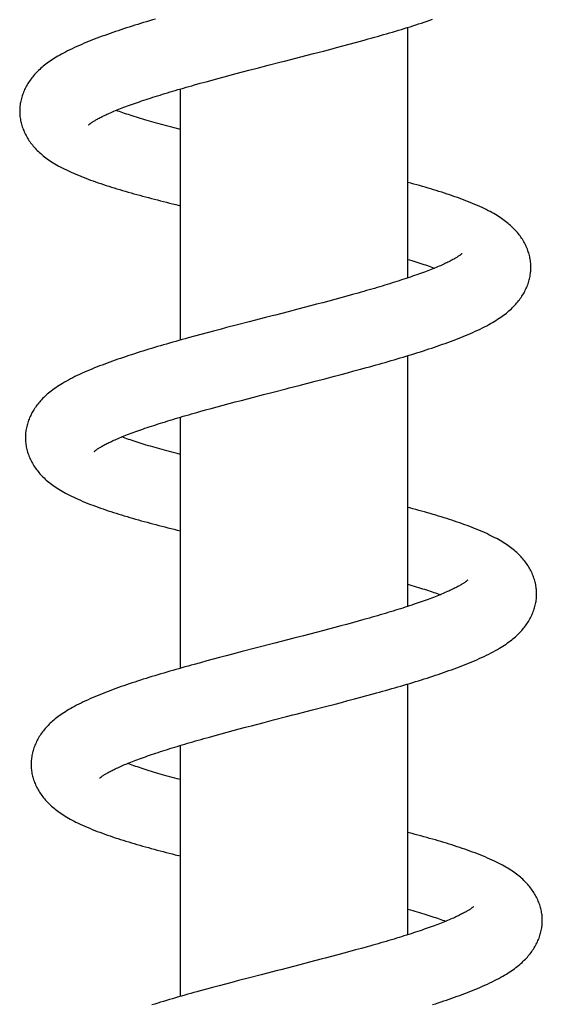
# Model space of a CAD drawing. Header units: millimetres. Extents: x 117 to 1320, y -43 to 1845.
# Tile 90 of 106: x 848 to 887, y 1522 to 1595. Entities that reach past the tile are written whole.
import ezdxf

# ---------------------------------------------------------------- set-up
doc = ezdxf.new("R2010")
doc.units = ezdxf.units.MM
doc.header["$LTSCALE"] = 65.395
doc.layers.get('0').update_dxf_attribs({"linetype": 'CONTINUOUS'})

msp = doc.modelspace()

# ---------------------------------------------------------------- linework, layer by layer
at = {"color": 7, "linetype": 'Continuous'}
for p, q in [((876.803, 1576.159), (876.803, 1594.884)), ((872.903, 1593.758), (873.375, 1593.888)), ((869.765, 1592.926), (870.494, 1593.116)), ((870.494, 1593.116), (870.979, 1593.244)), ((870.979, 1593.244), (871.464, 1593.372)), ((871.464, 1593.372), (871.946, 1593.5)), ((871.946, 1593.5), (872.426, 1593.629)), ((872.426, 1593.629), (872.903, 1593.758)), ((868.796, 1592.675), (869.765, 1592.926)), ((864.456, 1591.553), (864.929, 1591.677)), ((864.929, 1591.677), (865.646, 1591.863)), ((865.646, 1591.863), (866.37, 1592.05)), ((861.729, 1590.826), (862.169, 1590.945)), ((862.169, 1590.945), (862.615, 1591.066)), ((862.615, 1591.066), (863.066, 1591.187)), ((863.066, 1591.187), (863.524, 1591.308)), ((863.524, 1591.308), (863.987, 1591.431)), ((863.987, 1591.431), (864.456, 1591.553)), ((859.803, 1571.513), (859.803, 1590.284)), ((860.867, 1590.587), (861.295, 1590.706)), ((861.295, 1590.706), (861.729, 1590.826)), ((872.239, 1574.794), (871.799, 1574.674)), ((872.671, 1574.914), (872.239, 1574.794)), ((873.096, 1575.033), (872.671, 1574.914)), ((869.521, 1574.066), (869.053, 1573.944)), ((869.984, 1574.188), (869.521, 1574.066)), ((870.445, 1574.31), (869.984, 1574.188)), ((870.901, 1574.431), (870.445, 1574.31)), ((871.352, 1574.553), (870.901, 1574.431)), ((871.799, 1574.674), (871.352, 1574.553)), ((868.581, 1573.821), (867.867, 1573.636)), ((869.053, 1573.944), (868.581, 1573.821)), ((863.98, 1572.633), (863.254, 1572.444)), ((864.954, 1572.886), (863.98, 1572.633)), ((866.175, 1573.2), (864.954, 1572.886)), ((860.868, 1571.807), (860.397, 1571.678)), ((861.341, 1571.936), (860.868, 1571.807)), ((861.817, 1572.063), (861.341, 1571.936)), ((862.293, 1572.191), (861.817, 1572.063)), ((862.773, 1572.317), (862.293, 1572.191)), ((863.254, 1572.444), (862.773, 1572.317)), ((876.803, 1551.615), (876.803, 1570.349)), ((870.608, 1568.631), (871.334, 1568.821)), ((871.334, 1568.821), (871.818, 1568.949)), ((871.818, 1568.949), (872.3, 1569.077)), ((872.3, 1569.077), (872.779, 1569.206)), ((872.779, 1569.206), (873.255, 1569.334)), ((873.255, 1569.334), (873.727, 1569.463)), ((868.672, 1568.129), (869.882, 1568.442)), ((869.882, 1568.442), (870.608, 1568.631)), ((865.3, 1567.259), (866.015, 1567.445)), ((866.015, 1567.445), (866.737, 1567.631)), ((862.553, 1566.531), (862.996, 1566.65)), ((862.996, 1566.65), (863.445, 1566.771)), ((863.445, 1566.771), (863.9, 1566.892)), ((863.9, 1566.892), (864.361, 1567.013)), ((864.361, 1567.013), (864.828, 1567.136)), ((864.828, 1567.136), (865.3, 1567.259)), ((861.256, 1566.173), (861.683, 1566.292)), ((861.683, 1566.292), (862.115, 1566.411)), ((862.115, 1566.411), (862.553, 1566.531)), ((859.803, 1546.99), (859.803, 1565.755)), ((873.097, 1550.51), (872.668, 1550.391)), ((873.519, 1550.628), (873.097, 1550.51)), ((870.418, 1549.787), (869.952, 1549.664)), ((870.88, 1549.909), (870.418, 1549.787)), ((871.337, 1550.031), (870.88, 1549.909)), ((871.788, 1550.152), (871.337, 1550.031)), ((872.232, 1550.272), (871.788, 1550.152)), ((872.668, 1550.391), (872.232, 1550.272)), ((868.295, 1549.233), (867.338, 1548.987)), ((869.008, 1549.418), (868.295, 1549.233)), ((869.481, 1549.541), (869.008, 1549.418)), ((869.952, 1549.664), (869.481, 1549.541)), ((864.429, 1548.236), (863.699, 1548.045)), ((865.403, 1548.488), (864.429, 1548.236)), ((861.781, 1547.536), (861.31, 1547.408)), ((862.256, 1547.664), (861.781, 1547.536)), ((862.734, 1547.791), (862.256, 1547.664)), ((863.215, 1547.918), (862.734, 1547.791)), ((863.699, 1548.045), (863.215, 1547.918)), ((861.31, 1547.408), (860.843, 1547.28)), ((876.803, 1527.074), (876.803, 1545.817)), ((871.853, 1544.442), (872.332, 1544.569)), ((872.332, 1544.569), (872.808, 1544.695)), ((872.808, 1544.695), (873.281, 1544.823)), ((873.281, 1544.823), (873.751, 1544.95)), ((873.751, 1544.95), (874.219, 1545.078)), ((869.668, 1543.873), (870.643, 1544.126)), ((870.643, 1544.126), (871.371, 1544.316)), ((871.371, 1544.316), (871.853, 1544.442)), ((866.062, 1542.943), (866.772, 1543.127)), ((866.772, 1543.127), (867.727, 1543.373)), ((863.292, 1542.212), (863.743, 1542.333)), ((863.743, 1542.333), (864.199, 1542.454)), ((864.199, 1542.454), (864.66, 1542.576)), ((864.66, 1542.576), (865.124, 1542.698)), ((865.124, 1542.698), (865.592, 1542.82)), ((865.592, 1542.82), (866.062, 1542.943)), ((861.557, 1541.734), (861.979, 1541.852)), ((861.979, 1541.852), (862.41, 1541.971)), ((862.41, 1541.971), (862.847, 1542.091)), ((862.847, 1542.091), (863.292, 1542.212)), ((859.803, 1522.465), (859.803, 1541.225)), ((873.76, 1526.173), (873.336, 1526.054)), ((871.562, 1525.573), (871.102, 1525.451)), ((872.016, 1525.695), (871.562, 1525.573)), ((872.463, 1525.816), (872.016, 1525.695)), ((872.903, 1525.935), (872.463, 1525.816)), ((873.336, 1526.054), (872.903, 1525.935)), ((868.745, 1524.836), (867.785, 1524.588)), ((869.46, 1525.021), (868.745, 1524.836)), ((869.933, 1525.144), (869.46, 1525.021)), ((870.404, 1525.267), (869.933, 1525.144)), ((865.846, 1524.089), (864.871, 1523.836)), ((862.693, 1523.263), (862.218, 1523.135)), ((863.172, 1523.39), (862.693, 1523.263)), ((863.654, 1523.518), (863.172, 1523.39)), ((864.139, 1523.645), (863.654, 1523.518)), ((864.871, 1523.836), (864.139, 1523.645)), ((861.746, 1523.008), (861.279, 1522.879)), ((862.218, 1523.135), (861.746, 1523.008))]:
    msp.add_line(p, q, dxfattribs=at)
for points in [[(857.934, 1595.504), (857.71, 1595.438), (857.488, 1595.373), (857.268, 1595.307), (857.049, 1595.24), (856.832, 1595.174), (856.616, 1595.108), (856.402, 1595.041), (856.19, 1594.974), (855.979, 1594.907), (855.77, 1594.84), (855.563, 1594.772), (855.357, 1594.705), (855.153, 1594.636), (854.95, 1594.568), (854.748, 1594.499), (854.548, 1594.429), (854.349, 1594.359), (854.151, 1594.288), (853.955, 1594.216), (853.76, 1594.144), (853.566, 1594.071), (853.374, 1593.997), (853.184, 1593.923), (852.995, 1593.848), (852.808, 1593.772), (852.623, 1593.695), (852.439, 1593.617), (852.257, 1593.537), (852.075, 1593.457), (851.895, 1593.374), (851.719, 1593.291), (851.547, 1593.208), (851.381, 1593.126), (851.223, 1593.045), (851.072, 1592.966), (850.928, 1592.887), (850.79, 1592.81), (850.658, 1592.734), (850.531, 1592.658), (850.409, 1592.583), (850.291, 1592.509), (850.177, 1592.434), (850.067, 1592.359), (849.959, 1592.284), (849.855, 1592.208), (849.754, 1592.132), (849.656, 1592.056), (849.561, 1591.98), (849.47, 1591.903), (849.381, 1591.826), (849.296, 1591.749), (849.213, 1591.671), (849.134, 1591.593), (849.056, 1591.515)], [(873.375, 1593.888), (873.61, 1593.952), (873.843, 1594.017), (874.075, 1594.082), (874.306, 1594.147), (874.535, 1594.212), (874.763, 1594.277), (874.989, 1594.342), (875.215, 1594.407), (875.438, 1594.472), (875.661, 1594.538), (875.883, 1594.604), (876.103, 1594.67), (876.322, 1594.736), (876.54, 1594.802), (876.757, 1594.869), (876.973, 1594.936), (877.187, 1595.004), (877.4, 1595.072), (877.612, 1595.14), (877.823, 1595.209), (878.032, 1595.278), (878.239, 1595.347), (878.445, 1595.417), (878.649, 1595.487)], [(866.37, 1592.05), (867.339, 1592.3), (867.582, 1592.362), (868.796, 1592.675)], [(849.056, 1591.515), (848.982, 1591.436), (848.909, 1591.356), (848.839, 1591.276), (848.772, 1591.195), (848.706, 1591.113), (848.643, 1591.03), (848.581, 1590.946), (848.522, 1590.861), (848.465, 1590.775), (848.409, 1590.687), (848.356, 1590.599), (848.305, 1590.509), (848.256, 1590.418), (848.209, 1590.326), (848.165, 1590.233), (848.123, 1590.14), (848.083, 1590.045), (848.046, 1589.95), (848.011, 1589.854), (847.979, 1589.758), (847.949, 1589.662), (847.922, 1589.566), (847.898, 1589.47), (847.877, 1589.374), (847.858, 1589.279), (847.841, 1589.184), (847.827, 1589.089), (847.816, 1588.995), (847.807, 1588.902), (847.801, 1588.81), (847.797, 1588.718), (847.796, 1588.627), (847.797, 1588.557)], [(852.939, 1587.591), (852.939, 1587.591), (852.939, 1587.591), (852.94, 1587.592), (852.944, 1587.595), (852.949, 1587.6), (852.955, 1587.606), (852.964, 1587.614), (852.975, 1587.623), (852.988, 1587.634), (853.003, 1587.647), (853.02, 1587.66), (853.04, 1587.676), (853.062, 1587.693), (853.087, 1587.711), (853.114, 1587.731), (853.145, 1587.752), (853.178, 1587.775), (853.213, 1587.799), (853.252, 1587.824), (853.293, 1587.85), (853.337, 1587.878), (853.384, 1587.906), (853.434, 1587.936), (853.488, 1587.968), (853.546, 1588), (853.607, 1588.034), (853.671, 1588.069), (853.74, 1588.106), (853.812, 1588.144), (853.888, 1588.182), (853.968, 1588.222), (854.051, 1588.263), (854.137, 1588.304), (854.227, 1588.346), (854.321, 1588.39), (854.418, 1588.434), (854.519, 1588.478), (854.623, 1588.524), (854.731, 1588.57), (854.843, 1588.617), (854.958, 1588.665), (855.077, 1588.713), (855.198, 1588.762), (855.324, 1588.812), (855.453, 1588.862), (855.585, 1588.912), (855.72, 1588.963), (855.858, 1589.015), (856, 1589.067), (856.145, 1589.119), (856.293, 1589.172), (856.443, 1589.225), (856.597, 1589.278), (856.753, 1589.332), (856.912, 1589.386), (857.073, 1589.44), (857.238, 1589.495), (857.405, 1589.55), (857.575, 1589.605), (857.748, 1589.66), (857.923, 1589.716), (858.102, 1589.772), (858.283, 1589.828), (858.467, 1589.885), (858.653, 1589.942), (858.843, 1590), (859.035, 1590.057), (859.229, 1590.115), (859.426, 1590.173), (859.626, 1590.232), (859.827, 1590.291), (860.031, 1590.35), (860.237, 1590.409), (860.445, 1590.468), (860.655, 1590.527), (860.867, 1590.587)], [(859.803, 1587.262), (859.55, 1587.326), (859.352, 1587.377), (859.157, 1587.428), (858.964, 1587.478), (858.773, 1587.529), (858.584, 1587.579), (858.398, 1587.629), (858.214, 1587.679), (858.032, 1587.729), (857.853, 1587.779), (857.676, 1587.829), (857.502, 1587.879), (857.33, 1587.928), (857.161, 1587.978), (856.996, 1588.027), (856.833, 1588.076), (856.672, 1588.124), (856.515, 1588.172), (856.361, 1588.22), (856.211, 1588.268), (856.063, 1588.315), (855.919, 1588.362), (855.778, 1588.409), (855.641, 1588.455), (855.507, 1588.501), (855.377, 1588.546), (855.25, 1588.591), (855.127, 1588.635), (855.007, 1588.679), (854.999, 1588.681)], [(847.797, 1588.558), (847.798, 1588.489), (847.803, 1588.398), (847.81, 1588.306), (847.819, 1588.213), (847.832, 1588.12), (847.846, 1588.026), (847.863, 1587.931), (847.883, 1587.837), (847.906, 1587.741), (847.931, 1587.646), (847.959, 1587.55), (847.989, 1587.455), (848.022, 1587.359), (848.058, 1587.264), (848.096, 1587.169), (848.137, 1587.075), (848.18, 1586.982), (848.226, 1586.889), (848.274, 1586.798), (848.324, 1586.707), (848.377, 1586.617), (848.432, 1586.528), (848.489, 1586.44), (848.549, 1586.353), (848.611, 1586.267), (848.675, 1586.181), (848.742, 1586.097), (848.811, 1586.014), (848.882, 1585.931), (848.956, 1585.85), (849.032, 1585.769), (849.112, 1585.689), (849.193, 1585.609), (849.278, 1585.53), (849.366, 1585.452), (849.456, 1585.374), (849.55, 1585.297), (849.647, 1585.221), (849.747, 1585.144), (849.85, 1585.069), (849.957, 1584.993), (850.068, 1584.919), (850.182, 1584.844), (850.3, 1584.77), (850.422, 1584.696), (850.549, 1584.621), (850.682, 1584.546), (850.821, 1584.47), (850.967, 1584.393), (851.121, 1584.315), (851.284, 1584.234), (851.455, 1584.153), (851.632, 1584.072), (851.813, 1583.991), (851.996, 1583.911), (852.181, 1583.834), (852.364, 1583.759), (852.547, 1583.686), (852.731, 1583.615), (852.914, 1583.545), (853.099, 1583.477), (853.285, 1583.409), (853.473, 1583.343), (853.664, 1583.276), (853.858, 1583.21), (854.055, 1583.145), (854.253, 1583.08), (854.454, 1583.015), (854.656, 1582.951), (854.86, 1582.887), (855.066, 1582.824), (855.273, 1582.762), (855.481, 1582.7), (855.691, 1582.639), (855.902, 1582.578), (856.115, 1582.517), (856.33, 1582.457), (856.546, 1582.397), (856.763, 1582.337), (856.981, 1582.278), (857.201, 1582.219), (857.422, 1582.16), (857.644, 1582.102), (857.866, 1582.044), (858.09, 1581.986), (858.315, 1581.929), (858.541, 1581.871), (858.769, 1581.814), (858.998, 1581.757), (859.228, 1581.701), (859.46, 1581.644), (859.803, 1581.561)], [(886.002, 1577.019), (886, 1577.089), (885.995, 1577.18), (885.988, 1577.272), (885.979, 1577.364), (885.967, 1577.458), (885.952, 1577.551), (885.935, 1577.646), (885.915, 1577.74), (885.893, 1577.835), (885.868, 1577.931), (885.84, 1578.026), (885.809, 1578.122), (885.776, 1578.217), (885.74, 1578.312), (885.702, 1578.407), (885.661, 1578.501), (885.618, 1578.594), (885.572, 1578.687), (885.524, 1578.778), (885.474, 1578.869), (885.422, 1578.958), (885.367, 1579.046), (885.31, 1579.133), (885.252, 1579.219), (885.191, 1579.303), (885.128, 1579.386), (885.064, 1579.468), (884.997, 1579.549), (884.928, 1579.629), (884.857, 1579.708), (884.784, 1579.786), (884.708, 1579.863), (884.63, 1579.94), (884.55, 1580.016), (884.466, 1580.091), (884.381, 1580.166), (884.292, 1580.24), (884.2, 1580.314), (884.106, 1580.387), (884.008, 1580.46), (883.907, 1580.533), (883.803, 1580.605), (883.695, 1580.677), (883.584, 1580.749), (883.469, 1580.821), (883.349, 1580.893), (883.225, 1580.966), (883.095, 1581.039), (882.96, 1581.113), (882.818, 1581.187), (882.668, 1581.263), (882.512, 1581.34), (882.349, 1581.418), (882.179, 1581.496), (882.004, 1581.575), (881.824, 1581.653), (881.641, 1581.73), (881.455, 1581.806), (881.269, 1581.88), (881.081, 1581.953), (880.893, 1582.025), (880.704, 1582.095), (880.513, 1582.164), (880.321, 1582.232), (880.127, 1582.299), (879.932, 1582.366), (879.734, 1582.431), (879.535, 1582.497), (879.335, 1582.561), (879.133, 1582.625), (878.929, 1582.688), (878.725, 1582.751), (878.519, 1582.813), (878.312, 1582.875), (878.104, 1582.936), (877.894, 1582.996), (877.683, 1583.057), (877.47, 1583.117), (877.255, 1583.176), (877.038, 1583.236), (876.803, 1583.3)], [(880.86, 1577.982), (880.86, 1577.982), (880.858, 1577.98), (880.856, 1577.978), (880.851, 1577.973), (880.845, 1577.968), (880.837, 1577.96), (880.826, 1577.952), (880.814, 1577.941), (880.8, 1577.929), (880.783, 1577.916), (880.763, 1577.901), (880.741, 1577.884), (880.717, 1577.866), (880.69, 1577.846), (880.66, 1577.825), (880.627, 1577.802), (880.591, 1577.778), (880.552, 1577.753), (880.509, 1577.726), (880.463, 1577.697), (880.413, 1577.666), (880.359, 1577.634), (880.301, 1577.6), (880.239, 1577.565), (880.173, 1577.529), (880.105, 1577.492), (880.033, 1577.454), (879.959, 1577.416), (879.88, 1577.376), (879.799, 1577.336), (879.714, 1577.294), (879.625, 1577.252), (879.533, 1577.209), (879.438, 1577.166), (879.34, 1577.121), (879.239, 1577.077), (879.134, 1577.031), (879.026, 1576.985), (878.914, 1576.939), (878.8, 1576.891), (878.681, 1576.843), (878.56, 1576.795), (878.435, 1576.746), (878.307, 1576.696), (878.175, 1576.646), (878.04, 1576.595), (877.901, 1576.544), (877.759, 1576.492), (877.613, 1576.44), (877.465, 1576.387), (877.313, 1576.334), (877.158, 1576.28), (877, 1576.226), (876.839, 1576.172), (876.676, 1576.117), (876.509, 1576.062), (876.34, 1576.006), (876.168, 1575.951), (875.993, 1575.895), (875.816, 1575.839), (875.637, 1575.782), (875.455, 1575.726), (875.271, 1575.669), (875.085, 1575.613), (874.896, 1575.556), (874.705, 1575.498), (874.512, 1575.441), (874.317, 1575.383), (874.119, 1575.325), (873.919, 1575.267), (873.717, 1575.209), (873.512, 1575.15), (873.305, 1575.092), (873.096, 1575.033)], [(876.803, 1577.547), (876.935, 1577.507), (877.095, 1577.459), (877.251, 1577.411), (877.405, 1577.363), (877.556, 1577.315), (877.703, 1577.268), (877.848, 1577.221), (877.99, 1577.174), (878.128, 1577.128), (878.264, 1577.082), (878.396, 1577.036), (878.524, 1576.991), (878.649, 1576.946), (878.771, 1576.902), (878.8, 1576.891)], [(884.709, 1574.023), (884.788, 1574.106), (884.864, 1574.188), (884.937, 1574.272), (885.008, 1574.356), (885.077, 1574.441), (885.143, 1574.527), (885.207, 1574.613), (885.268, 1574.701), (885.327, 1574.789), (885.383, 1574.878), (885.438, 1574.968), (885.49, 1575.059), (885.539, 1575.151), (885.586, 1575.243), (885.631, 1575.337), (885.674, 1575.431), (885.713, 1575.526), (885.751, 1575.621), (885.786, 1575.717), (885.818, 1575.813), (885.848, 1575.91), (885.875, 1576.007), (885.9, 1576.103), (885.921, 1576.199), (885.94, 1576.295), (885.957, 1576.391), (885.971, 1576.486), (885.982, 1576.58), (885.991, 1576.674), (885.997, 1576.767), (886.001, 1576.859), (886.002, 1576.951), (886.002, 1577.019)], [(873.727, 1569.463), (873.961, 1569.528), (874.194, 1569.593), (874.426, 1569.657), (874.657, 1569.722), (874.886, 1569.787), (875.114, 1569.852), (875.341, 1569.917), (875.567, 1569.982), (875.791, 1570.047), (876.014, 1570.113), (876.236, 1570.179), (876.457, 1570.244), (876.676, 1570.311), (876.895, 1570.377), (877.112, 1570.444), (877.327, 1570.511), (877.542, 1570.578), (877.755, 1570.645), (877.966, 1570.713), (878.177, 1570.782), (878.385, 1570.85), (878.593, 1570.919), (878.798, 1570.988), (879.002, 1571.058), (879.205, 1571.128), (879.405, 1571.199), (879.604, 1571.27), (879.801, 1571.341), (879.997, 1571.413), (880.19, 1571.486), (880.382, 1571.559), (880.571, 1571.633), (880.759, 1571.707), (880.943, 1571.782), (881.126, 1571.857), (881.307, 1571.934), (881.487, 1572.012), (881.669, 1572.092), (881.849, 1572.174), (882.029, 1572.258), (882.206, 1572.343), (882.377, 1572.427), (882.542, 1572.511), (882.699, 1572.593), (882.849, 1572.674), (882.993, 1572.754), (883.131, 1572.834), (883.263, 1572.912), (883.391, 1572.99), (883.513, 1573.068), (883.632, 1573.146), (883.747, 1573.224), (883.858, 1573.302), (883.966, 1573.381), (884.071, 1573.46), (884.172, 1573.539), (884.269, 1573.619), (884.363, 1573.699), (884.454, 1573.78), (884.542, 1573.86), (884.627, 1573.942), (884.709, 1574.023)], [(867.867, 1573.636), (866.904, 1573.388), (866.661, 1573.325), (866.175, 1573.2)], [(860.397, 1571.678), (860.162, 1571.613), (859.929, 1571.548), (859.696, 1571.483), (859.464, 1571.418), (859.234, 1571.353), (859.004, 1571.287), (858.776, 1571.222), (858.55, 1571.156), (858.324, 1571.09), (858.1, 1571.024), (857.878, 1570.958), (857.658, 1570.892), (857.439, 1570.826), (857.221, 1570.759), (857.006, 1570.693), (856.792, 1570.626), (856.58, 1570.559), (856.369, 1570.492), (856.16, 1570.425), (855.953, 1570.357), (855.747, 1570.289), (855.542, 1570.22), (855.338, 1570.151), (855.136, 1570.082), (854.935, 1570.012), (854.735, 1569.941), (854.538, 1569.87), (854.342, 1569.798), (854.148, 1569.726), (853.956, 1569.653), (853.765, 1569.58), (853.575, 1569.506), (853.386, 1569.43), (853.198, 1569.353), (853.011, 1569.275), (852.824, 1569.196), (852.639, 1569.115), (852.456, 1569.032), (852.275, 1568.949), (852.098, 1568.866), (851.926, 1568.782), (851.758, 1568.698), (851.596, 1568.614), (851.439, 1568.53), (851.288, 1568.447), (851.142, 1568.364), (851.001, 1568.281), (850.866, 1568.199), (850.735, 1568.117), (850.61, 1568.035), (850.489, 1567.953), (850.373, 1567.871), (850.261, 1567.79), (850.153, 1567.708), (850.049, 1567.626), (849.949, 1567.544), (849.853, 1567.463), (849.761, 1567.381), (849.673, 1567.3), (849.589, 1567.22), (849.51, 1567.139), (849.433, 1567.06), (849.36, 1566.98), (849.289, 1566.9), (849.22, 1566.819), (849.154, 1566.737), (849.089, 1566.654), (849.027, 1566.57), (848.967, 1566.485), (848.909, 1566.399), (848.853, 1566.311), (848.799, 1566.223), (848.755, 1566.147)], [(866.737, 1567.631), (867.704, 1567.88), (867.946, 1567.942), (868.672, 1568.129)], [(848.755, 1566.147), (848.712, 1566.071), (848.665, 1565.981), (848.62, 1565.891), (848.577, 1565.799), (848.536, 1565.707), (848.498, 1565.614), (848.462, 1565.521), (848.429, 1565.428), (848.398, 1565.334), (848.37, 1565.24), (848.344, 1565.145), (848.321, 1565.051), (848.3, 1564.957), (848.282, 1564.864), (848.266, 1564.771), (848.253, 1564.678), (848.242, 1564.586), (848.234, 1564.494), (848.228, 1564.403), (848.224, 1564.313), (848.223, 1564.224), (848.223, 1564.156)], [(853.365, 1563.187), (853.365, 1563.187), (853.365, 1563.188), (853.368, 1563.19), (853.372, 1563.194), (853.377, 1563.199), (853.385, 1563.206), (853.395, 1563.214), (853.406, 1563.224), (853.42, 1563.236), (853.436, 1563.249), (853.455, 1563.264), (853.476, 1563.28), (853.499, 1563.297), (853.526, 1563.317), (853.555, 1563.337), (853.587, 1563.36), (853.622, 1563.384), (853.661, 1563.409), (853.702, 1563.436), (853.747, 1563.464), (853.796, 1563.494), (853.848, 1563.525), (853.904, 1563.558), (853.964, 1563.593), (854.027, 1563.628), (854.094, 1563.664), (854.163, 1563.701), (854.235, 1563.738), (854.31, 1563.777), (854.389, 1563.816), (854.47, 1563.856), (854.556, 1563.897), (854.646, 1563.939), (854.739, 1563.982), (854.836, 1564.026), (854.936, 1564.071), (855.04, 1564.116), (855.147, 1564.162), (855.258, 1564.209), (855.373, 1564.257), (855.491, 1564.305), (855.612, 1564.354), (855.737, 1564.403), (855.865, 1564.453), (855.997, 1564.503), (856.131, 1564.554), (856.269, 1564.606), (856.41, 1564.657), (856.554, 1564.709), (856.701, 1564.762), (856.851, 1564.815), (857.004, 1564.868), (857.159, 1564.922), (857.318, 1564.976), (857.479, 1565.03), (857.643, 1565.084), (857.809, 1565.139), (857.979, 1565.194), (858.151, 1565.249), (858.325, 1565.305), (858.503, 1565.361), (858.683, 1565.417), (858.866, 1565.473), (859.052, 1565.53), (859.24, 1565.587), (859.432, 1565.645), (859.625, 1565.703), (859.822, 1565.761), (860.02, 1565.819), (860.221, 1565.878), (860.425, 1565.937), (860.63, 1565.995), (860.837, 1566.054), (861.046, 1566.114), (861.256, 1566.173)], [(848.223, 1564.154), (848.224, 1564.086), (848.229, 1563.995), (848.236, 1563.903), (848.246, 1563.811), (848.258, 1563.717), (848.272, 1563.624), (848.289, 1563.529), (848.309, 1563.435), (848.331, 1563.34), (848.356, 1563.244), (848.384, 1563.149), (848.414, 1563.053), (848.447, 1562.958), (848.483, 1562.863), (848.521, 1562.769), (848.562, 1562.675), (848.605, 1562.582), (848.65, 1562.489), (848.698, 1562.398), (848.748, 1562.307), (848.801, 1562.217), (848.856, 1562.128), (848.913, 1562.04), (848.972, 1561.953), (849.034, 1561.867), (849.098, 1561.782), (849.165, 1561.698), (849.233, 1561.615), (849.304, 1561.532), (849.378, 1561.451), (849.454, 1561.37), (849.533, 1561.29), (849.614, 1561.21), (849.699, 1561.132), (849.786, 1561.054), (849.876, 1560.976), (849.969, 1560.899), (850.066, 1560.822), (850.165, 1560.746), (850.269, 1560.67), (850.375, 1560.595), (850.486, 1560.52), (850.6, 1560.446), (850.717, 1560.372), (850.839, 1560.297), (850.965, 1560.223), (851.096, 1560.149), (851.232, 1560.075), (851.374, 1560), (851.521, 1559.924), (851.673, 1559.849), (851.832, 1559.772), (851.998, 1559.695), (852.169, 1559.618), (852.345, 1559.541), (852.526, 1559.464), (852.71, 1559.388), (852.897, 1559.313), (853.085, 1559.239), (853.273, 1559.167), (853.461, 1559.097), (853.649, 1559.028), (853.837, 1558.961), (854.026, 1558.895), (854.216, 1558.83), (854.409, 1558.765), (854.603, 1558.701), (854.8, 1558.637), (855, 1558.573), (855.201, 1558.51), (855.405, 1558.447), (855.611, 1558.385), (855.819, 1558.323), (856.029, 1558.261), (856.239, 1558.2), (856.452, 1558.139), (856.666, 1558.078), (856.881, 1558.018), (857.098, 1557.958), (857.316, 1557.899), (857.536, 1557.839), (857.757, 1557.78), (857.979, 1557.722), (858.203, 1557.663), (858.427, 1557.605), (858.653, 1557.548), (858.879, 1557.49), (859.106, 1557.433), (859.334, 1557.376), (859.563, 1557.319), (859.803, 1557.261)], [(859.803, 1562.967), (859.564, 1563.029), (859.369, 1563.08), (859.178, 1563.131), (858.989, 1563.181), (858.803, 1563.231), (858.619, 1563.281), (858.439, 1563.331), (858.261, 1563.381), (858.086, 1563.43), (857.915, 1563.479), (857.746, 1563.528), (857.58, 1563.576), (857.417, 1563.624), (857.257, 1563.672), (857.099, 1563.72), (856.944, 1563.768), (856.792, 1563.815), (856.643, 1563.863), (856.496, 1563.91), (856.353, 1563.956), (856.212, 1564.003), (856.075, 1564.049), (855.94, 1564.095), (855.809, 1564.141), (855.681, 1564.186), (855.556, 1564.231), (855.434, 1564.275), (855.426, 1564.278)], [(886.425, 1552.615), (886.424, 1552.685), (886.419, 1552.776), (886.412, 1552.868), (886.402, 1552.961), (886.39, 1553.054), (886.376, 1553.148), (886.359, 1553.242), (886.339, 1553.337), (886.316, 1553.432), (886.291, 1553.528), (886.263, 1553.623), (886.233, 1553.719), (886.2, 1553.814), (886.164, 1553.909), (886.126, 1554.004), (886.085, 1554.098), (886.042, 1554.192), (885.996, 1554.284), (885.948, 1554.376), (885.898, 1554.467), (885.845, 1554.557), (885.79, 1554.645), (885.732, 1554.733), (885.673, 1554.821), (885.611, 1554.907), (885.546, 1554.993), (885.479, 1555.077), (885.409, 1555.161), (885.337, 1555.244), (885.263, 1555.326), (885.187, 1555.407), (885.108, 1555.487), (885.026, 1555.565), (884.942, 1555.643), (884.856, 1555.72), (884.767, 1555.796), (884.675, 1555.872), (884.58, 1555.947), (884.482, 1556.021), (884.381, 1556.096), (884.276, 1556.17), (884.168, 1556.243), (884.056, 1556.316), (883.942, 1556.388), (883.824, 1556.46), (883.702, 1556.532), (883.576, 1556.604), (883.445, 1556.676), (883.308, 1556.749), (883.166, 1556.822), (883.017, 1556.897), (882.862, 1556.972), (882.698, 1557.049), (882.527, 1557.127), (882.35, 1557.205), (882.168, 1557.283), (881.983, 1557.36), (881.797, 1557.436), (881.612, 1557.509), (881.426, 1557.58), (881.241, 1557.65), (881.055, 1557.718), (880.869, 1557.785), (880.68, 1557.851), (880.49, 1557.917), (880.298, 1557.982), (880.104, 1558.047), (879.908, 1558.111), (879.709, 1558.174), (879.509, 1558.237), (879.306, 1558.3), (879.102, 1558.362), (878.896, 1558.424), (878.687, 1558.486), (878.477, 1558.547), (878.265, 1558.608), (878.052, 1558.669), (877.836, 1558.729), (877.619, 1558.789), (877.401, 1558.849), (877.181, 1558.909), (876.959, 1558.968), (876.803, 1559.009)], [(881.285, 1553.577), (881.285, 1553.577), (881.284, 1553.576), (881.281, 1553.573), (881.276, 1553.569), (881.27, 1553.563), (881.262, 1553.556), (881.251, 1553.547), (881.239, 1553.537), (881.225, 1553.525), (881.208, 1553.512), (881.189, 1553.497), (881.167, 1553.481), (881.143, 1553.463), (881.116, 1553.443), (881.086, 1553.422), (881.053, 1553.4), (881.017, 1553.375), (880.978, 1553.35), (880.935, 1553.323), (880.889, 1553.294), (880.839, 1553.263), (880.784, 1553.231), (880.726, 1553.197), (880.664, 1553.162), (880.598, 1553.126), (880.53, 1553.089), (880.458, 1553.051), (880.382, 1553.012), (880.304, 1552.972), (880.222, 1552.932), (880.136, 1552.89), (880.047, 1552.848), (879.955, 1552.804), (879.858, 1552.76), (879.759, 1552.716), (879.656, 1552.67), (879.55, 1552.624), (879.44, 1552.577), (879.327, 1552.53), (879.211, 1552.482), (879.092, 1552.434), (878.969, 1552.385), (878.844, 1552.336), (878.715, 1552.286), (878.584, 1552.236), (878.45, 1552.186), (878.312, 1552.135), (878.172, 1552.084), (878.029, 1552.032), (877.883, 1551.98), (877.733, 1551.928), (877.581, 1551.875), (877.425, 1551.822), (877.266, 1551.768), (877.103, 1551.713), (876.937, 1551.659), (876.769, 1551.604), (876.597, 1551.548), (876.423, 1551.492), (876.246, 1551.436), (876.066, 1551.38), (875.884, 1551.323), (875.699, 1551.266), (875.511, 1551.209), (875.321, 1551.152), (875.129, 1551.094), (874.935, 1551.036), (874.739, 1550.979), (874.54, 1550.92), (874.34, 1550.862), (874.137, 1550.804), (873.933, 1550.745), (873.727, 1550.687), (873.519, 1550.628)], [(876.803, 1553.268), (876.947, 1553.226), (877.114, 1553.177), (877.278, 1553.128), (877.439, 1553.08), (877.597, 1553.032), (877.751, 1552.984), (877.903, 1552.937), (878.051, 1552.89), (878.196, 1552.843), (878.337, 1552.797), (878.476, 1552.751), (878.612, 1552.705), (878.744, 1552.66), (878.873, 1552.615), (878.999, 1552.57), (879.122, 1552.526), (879.225, 1552.488)], [(874.219, 1545.078), (874.452, 1545.142), (874.684, 1545.207), (874.915, 1545.272), (875.146, 1545.336), (875.375, 1545.401), (875.604, 1545.467), (875.831, 1545.532), (876.058, 1545.598), (876.283, 1545.663), (876.507, 1545.729), (876.73, 1545.795), (876.951, 1545.861), (877.171, 1545.928), (877.389, 1545.994), (877.606, 1546.061), (877.821, 1546.128), (878.034, 1546.195), (878.245, 1546.262), (878.455, 1546.33), (878.663, 1546.397), (878.869, 1546.465), (879.073, 1546.534), (879.276, 1546.602), (879.477, 1546.671), (879.677, 1546.741), (879.875, 1546.811), (880.072, 1546.881), (880.268, 1546.953), (880.461, 1547.024), (880.654, 1547.097), (880.845, 1547.17), (881.034, 1547.244), (881.222, 1547.319), (881.407, 1547.394), (881.592, 1547.471), (881.775, 1547.549), (881.957, 1547.628), (882.138, 1547.708), (882.319, 1547.791), (882.498, 1547.875), (882.676, 1547.961), (882.851, 1548.048), (883.023, 1548.135), (883.189, 1548.223), (883.348, 1548.311), (883.501, 1548.397), (883.645, 1548.482), (883.781, 1548.565), (883.91, 1548.646), (884.031, 1548.725), (884.147, 1548.803), (884.258, 1548.88), (884.364, 1548.957), (884.466, 1549.034), (884.565, 1549.11), (884.66, 1549.187), (884.752, 1549.265), (884.842, 1549.342), (884.928, 1549.421), (885.012, 1549.499), (885.093, 1549.579), (885.172, 1549.658), (885.247, 1549.739), (885.32, 1549.82), (885.391, 1549.901), (885.459, 1549.983), (885.525, 1550.066), (885.589, 1550.15), (885.651, 1550.235), (885.71, 1550.321), (885.768, 1550.408), (885.823, 1550.496), (885.876, 1550.585), (885.927, 1550.675), (885.975, 1550.765), (886.022, 1550.857), (886.065, 1550.949), (886.107, 1551.042), (886.146, 1551.135), (886.183, 1551.229), (886.217, 1551.324), (886.248, 1551.419), (886.278, 1551.514), (886.304, 1551.61), (886.328, 1551.705), (886.349, 1551.801), (886.368, 1551.896), (886.384, 1551.99), (886.398, 1552.084), (886.409, 1552.178), (886.418, 1552.27), (886.424, 1552.362), (886.428, 1552.454), (886.429, 1552.544), (886.428, 1552.611)], [(867.338, 1548.987), (866.857, 1548.863), (865.403, 1548.488)], [(860.843, 1547.28), (860.611, 1547.216), (860.38, 1547.152), (860.149, 1547.088), (859.92, 1547.023), (859.691, 1546.958), (859.463, 1546.893), (859.236, 1546.828), (859.01, 1546.762), (858.785, 1546.697), (858.56, 1546.631), (858.337, 1546.564), (858.116, 1546.498), (857.896, 1546.432), (857.677, 1546.365), (857.46, 1546.298), (857.244, 1546.231), (857.03, 1546.163), (856.818, 1546.096), (856.607, 1546.028), (856.398, 1545.96), (856.191, 1545.892), (855.985, 1545.823), (855.781, 1545.754), (855.579, 1545.684), (855.379, 1545.615), (855.181, 1545.545), (854.985, 1545.474), (854.791, 1545.403), (854.599, 1545.332), (854.408, 1545.26), (854.219, 1545.188), (854.032, 1545.114), (853.844, 1545.039), (853.657, 1544.963), (853.471, 1544.886), (853.283, 1544.806), (853.097, 1544.725), (852.912, 1544.642), (852.73, 1544.559), (852.552, 1544.475), (852.379, 1544.391), (852.212, 1544.308), (852.051, 1544.225), (851.896, 1544.143), (851.748, 1544.063), (851.606, 1543.983), (851.47, 1543.903), (851.339, 1543.825), (851.213, 1543.746), (851.091, 1543.668), (850.975, 1543.591), (850.862, 1543.513), (850.753, 1543.435), (850.647, 1543.357), (850.545, 1543.279), (850.447, 1543.2), (850.352, 1543.122), (850.26, 1543.043), (850.172, 1542.964), (850.086, 1542.884), (850.004, 1542.804), (849.924, 1542.724), (849.847, 1542.643), (849.772, 1542.561), (849.7, 1542.479), (849.631, 1542.395), (849.563, 1542.312), (849.499, 1542.227), (849.436, 1542.141), (849.375, 1542.054), (849.317, 1541.967), (849.261, 1541.878), (849.208, 1541.789), (849.156, 1541.699), (849.107, 1541.608), (849.06, 1541.516), (849.016, 1541.423), (848.974, 1541.329), (848.934, 1541.235), (848.897, 1541.141), (848.863, 1541.045), (848.83, 1540.95), (848.801, 1540.854), (848.774, 1540.758), (848.75, 1540.662), (848.728, 1540.566), (848.709, 1540.47), (848.692, 1540.375), (848.679, 1540.281), (848.667, 1540.187), (848.659, 1540.094), (848.652, 1540.001), (848.648, 1539.909), (848.647, 1539.818), (848.648, 1539.749)], [(867.727, 1543.373), (868.209, 1543.497), (868.451, 1543.559), (869.668, 1543.873)], [(853.793, 1538.786), (853.793, 1538.787), (853.795, 1538.788), (853.798, 1538.791), (853.803, 1538.796), (853.809, 1538.802), (853.818, 1538.809), (853.828, 1538.818), (853.841, 1538.829), (853.856, 1538.841), (853.873, 1538.854), (853.892, 1538.869), (853.914, 1538.886), (853.938, 1538.904), (853.965, 1538.923), (853.995, 1538.944), (854.028, 1538.967), (854.064, 1538.991), (854.104, 1539.017), (854.146, 1539.044), (854.193, 1539.073), (854.243, 1539.103), (854.298, 1539.135), (854.356, 1539.169), (854.418, 1539.204), (854.483, 1539.24), (854.551, 1539.277), (854.623, 1539.315), (854.698, 1539.353), (854.777, 1539.393), (854.858, 1539.434), (854.943, 1539.475), (855.032, 1539.517), (855.124, 1539.56), (855.22, 1539.604), (855.319, 1539.648), (855.421, 1539.693), (855.527, 1539.739), (855.636, 1539.786), (855.748, 1539.832), (855.864, 1539.88), (855.982, 1539.928), (856.104, 1539.976), (856.229, 1540.025), (856.357, 1540.075), (856.488, 1540.125), (856.622, 1540.175), (856.759, 1540.226), (856.9, 1540.277), (857.044, 1540.329), (857.192, 1540.382), (857.343, 1540.434), (857.497, 1540.488), (857.655, 1540.542), (857.815, 1540.596), (857.978, 1540.65), (858.145, 1540.705), (858.314, 1540.761), (858.486, 1540.816), (858.661, 1540.872), (858.838, 1540.928), (859.018, 1540.985), (859.2, 1541.041), (859.384, 1541.098), (859.571, 1541.155), (859.76, 1541.212), (859.951, 1541.27), (860.145, 1541.327), (860.34, 1541.385), (860.538, 1541.442), (860.737, 1541.5), (860.939, 1541.559), (861.143, 1541.617), (861.349, 1541.675), (861.557, 1541.734)], [(848.648, 1539.747), (848.65, 1539.679), (848.654, 1539.589), (848.661, 1539.497), (848.671, 1539.405), (848.683, 1539.312), (848.697, 1539.219), (848.714, 1539.125), (848.734, 1539.03), (848.756, 1538.936), (848.781, 1538.841), (848.808, 1538.746), (848.839, 1538.651), (848.871, 1538.556), (848.907, 1538.462), (848.944, 1538.368), (848.985, 1538.275), (849.027, 1538.183), (849.072, 1538.091), (849.12, 1538), (849.169, 1537.91), (849.221, 1537.821), (849.276, 1537.733), (849.332, 1537.645), (849.391, 1537.559), (849.452, 1537.474), (849.515, 1537.39), (849.58, 1537.307), (849.647, 1537.225), (849.717, 1537.144), (849.789, 1537.064), (849.863, 1536.985), (849.939, 1536.906), (850.018, 1536.828), (850.1, 1536.751), (850.184, 1536.675), (850.272, 1536.599), (850.362, 1536.524), (850.455, 1536.448), (850.551, 1536.374), (850.651, 1536.299), (850.754, 1536.225), (850.861, 1536.151), (850.971, 1536.078), (851.085, 1536.005), (851.202, 1535.932), (851.323, 1535.86), (851.448, 1535.787), (851.578, 1535.714), (851.714, 1535.641), (851.855, 1535.567), (852.002, 1535.492), (852.156, 1535.417), (852.318, 1535.34), (852.487, 1535.263), (852.662, 1535.184), (852.844, 1535.106), (853.029, 1535.028), (853.217, 1534.951), (853.406, 1534.876), (853.596, 1534.803), (853.785, 1534.731), (853.974, 1534.661), (854.164, 1534.593), (854.355, 1534.525), (854.548, 1534.459), (854.742, 1534.393), (854.938, 1534.327), (855.136, 1534.263), (855.335, 1534.199), (855.536, 1534.135), (855.739, 1534.072), (855.943, 1534.01), (856.147, 1533.948), (856.354, 1533.887), (856.562, 1533.826), (856.771, 1533.765), (856.983, 1533.705), (857.197, 1533.645), (857.413, 1533.585), (857.631, 1533.525), (857.85, 1533.466), (858.071, 1533.407), (858.293, 1533.348), (858.517, 1533.289), (858.742, 1533.231), (858.968, 1533.172), (859.196, 1533.114), (859.425, 1533.056), (859.803, 1532.962)], [(859.803, 1538.674), (859.571, 1538.736), (859.382, 1538.786), (859.195, 1538.837), (859.011, 1538.887), (858.83, 1538.937), (858.651, 1538.987), (858.475, 1539.037), (858.302, 1539.087), (858.131, 1539.136), (857.964, 1539.185), (857.8, 1539.234), (857.639, 1539.282), (857.481, 1539.33), (857.327, 1539.378), (857.176, 1539.425), (857.028, 1539.472), (856.883, 1539.518), (856.742, 1539.565), (856.603, 1539.611), (856.467, 1539.656), (856.335, 1539.702), (856.205, 1539.747), (856.078, 1539.792), (855.954, 1539.836), (855.85, 1539.875)], [(886.855, 1528.21), (886.853, 1528.28), (886.848, 1528.371), (886.841, 1528.462), (886.832, 1528.555), (886.82, 1528.648), (886.805, 1528.741), (886.788, 1528.835), (886.768, 1528.929), (886.746, 1529.024), (886.721, 1529.119), (886.693, 1529.214), (886.663, 1529.309), (886.63, 1529.404), (886.594, 1529.499), (886.557, 1529.593), (886.516, 1529.686), (886.473, 1529.779), (886.428, 1529.871), (886.38, 1529.962), (886.33, 1530.053), (886.278, 1530.142), (886.223, 1530.231), (886.167, 1530.318), (886.107, 1530.405), (886.046, 1530.49), (885.983, 1530.575), (885.917, 1530.658), (885.849, 1530.74), (885.779, 1530.822), (885.706, 1530.903), (885.632, 1530.982), (885.554, 1531.061), (885.474, 1531.14), (885.392, 1531.217), (885.306, 1531.294), (885.218, 1531.371), (885.127, 1531.447), (885.032, 1531.523), (884.934, 1531.598), (884.832, 1531.674), (884.727, 1531.749), (884.617, 1531.824), (884.504, 1531.899), (884.387, 1531.974), (884.266, 1532.048), (884.14, 1532.123), (884.009, 1532.197), (883.874, 1532.272), (883.733, 1532.347), (883.586, 1532.423), (883.433, 1532.499), (883.275, 1532.576), (883.109, 1532.653), (882.938, 1532.731), (882.761, 1532.809), (882.58, 1532.886), (882.395, 1532.963), (882.207, 1533.039), (882.018, 1533.113), (881.828, 1533.186), (881.639, 1533.257), (881.449, 1533.326), (881.259, 1533.394), (881.069, 1533.461), (880.877, 1533.527), (880.684, 1533.592), (880.49, 1533.656), (880.293, 1533.72), (880.094, 1533.784), (879.893, 1533.847), (879.69, 1533.909), (879.485, 1533.972), (879.278, 1534.034), (879.07, 1534.095), (878.86, 1534.156), (878.648, 1534.217), (878.434, 1534.278), (878.219, 1534.338), (878.003, 1534.398), (877.784, 1534.457), (877.564, 1534.517), (877.343, 1534.576), (877.12, 1534.635), (876.803, 1534.717)], [(881.709, 1529.173), (881.708, 1529.172), (881.706, 1529.169), (881.701, 1529.165), (881.695, 1529.159), (881.687, 1529.152), (881.677, 1529.143), (881.665, 1529.133), (881.651, 1529.121), (881.634, 1529.108), (881.615, 1529.093), (881.594, 1529.077), (881.57, 1529.059), (881.543, 1529.04), (881.514, 1529.019), (881.481, 1528.997), (881.446, 1528.973), (881.407, 1528.947), (881.365, 1528.921), (881.32, 1528.892), (881.271, 1528.862), (881.218, 1528.831), (881.161, 1528.798), (881.101, 1528.764), (881.037, 1528.728), (880.97, 1528.692), (880.899, 1528.654), (880.825, 1528.616), (880.747, 1528.577), (880.666, 1528.536), (880.582, 1528.495), (880.494, 1528.453), (880.402, 1528.41), (880.307, 1528.366), (880.209, 1528.322), (880.107, 1528.277), (880.001, 1528.231), (879.892, 1528.184), (879.78, 1528.137), (879.665, 1528.09), (879.546, 1528.041), (879.424, 1527.993), (879.299, 1527.943), (879.17, 1527.894), (879.039, 1527.843), (878.905, 1527.793), (878.767, 1527.742), (878.626, 1527.69), (878.482, 1527.638), (878.335, 1527.586), (878.185, 1527.533), (878.032, 1527.48), (877.876, 1527.427), (877.717, 1527.373), (877.554, 1527.318), (877.389, 1527.264), (877.22, 1527.209), (877.049, 1527.153), (876.875, 1527.097), (876.697, 1527.041), (876.517, 1526.984), (876.335, 1526.928), (876.15, 1526.871), (875.962, 1526.813), (875.772, 1526.756), (875.58, 1526.698), (875.386, 1526.64), (875.189, 1526.582), (874.991, 1526.524), (874.79, 1526.466), (874.588, 1526.407), (874.384, 1526.349), (874.178, 1526.29), (873.97, 1526.232), (873.76, 1526.173)], [(876.803, 1528.985), (876.992, 1528.932), (877.166, 1528.882), (877.338, 1528.833), (877.506, 1528.783), (877.672, 1528.734), (877.834, 1528.686), (877.994, 1528.637), (878.15, 1528.589), (878.303, 1528.541), (878.453, 1528.494), (878.599, 1528.447), (878.742, 1528.4), (878.882, 1528.354), (879.018, 1528.308), (879.151, 1528.263), (879.281, 1528.218), (879.407, 1528.173), (879.53, 1528.129), (879.65, 1528.085), (879.652, 1528.084)], [(878.66, 1521.855), (878.87, 1521.923), (879.079, 1521.991), (879.285, 1522.059), (879.49, 1522.127), (879.693, 1522.196), (879.895, 1522.265), (880.094, 1522.334), (880.292, 1522.404), (880.488, 1522.474), (880.683, 1522.545), (880.876, 1522.617), (881.067, 1522.689), (881.257, 1522.761), (881.447, 1522.835), (881.635, 1522.91), (881.823, 1522.987), (882.011, 1523.064), (882.198, 1523.144), (882.385, 1523.225), (882.57, 1523.307), (882.752, 1523.39), (882.931, 1523.474), (883.105, 1523.559), (883.275, 1523.643), (883.439, 1523.727), (883.596, 1523.81), (883.748, 1523.893), (883.894, 1523.975), (884.034, 1524.057), (884.169, 1524.138), (884.298, 1524.218), (884.422, 1524.298), (884.542, 1524.378), (884.656, 1524.457), (884.767, 1524.537), (884.873, 1524.616), (884.975, 1524.695), (885.073, 1524.774), (885.168, 1524.852), (885.258, 1524.93), (885.345, 1525.009), (885.429, 1525.088), (885.511, 1525.167), (885.589, 1525.246), (885.665, 1525.326), (885.739, 1525.407), (885.81, 1525.489), (885.879, 1525.572), (885.945, 1525.655), (886.01, 1525.74), (886.073, 1525.826), (886.133, 1525.913), (886.191, 1526.001), (886.247, 1526.09), (886.301, 1526.179), (886.352, 1526.269), (886.4, 1526.36), (886.447, 1526.451), (886.49, 1526.543), (886.532, 1526.636), (886.571, 1526.729), (886.608, 1526.823), (886.642, 1526.918), (886.674, 1527.013), (886.703, 1527.109), (886.73, 1527.205), (886.754, 1527.3), (886.775, 1527.396), (886.794, 1527.491), (886.81, 1527.586), (886.824, 1527.68), (886.835, 1527.773), (886.844, 1527.866), (886.85, 1527.959), (886.854, 1528.05), (886.855, 1528.141), (886.854, 1528.208)], [(871.102, 1525.451), (870.638, 1525.329), (870.404, 1525.267)], [(867.785, 1524.588), (867.302, 1524.464), (867.061, 1524.402), (865.846, 1524.089)], [(861.279, 1522.879), (861.046, 1522.815), (860.815, 1522.751), (860.584, 1522.687), (860.355, 1522.622), (860.126, 1522.557), (859.898, 1522.492), (859.671, 1522.427), (859.445, 1522.361), (859.219, 1522.296), (858.995, 1522.23), (858.772, 1522.163), (858.55, 1522.097), (858.329, 1522.03), (858.11, 1521.964), (857.893, 1521.896), (857.677, 1521.829)]]:
    msp.add_lwpolyline(points, dxfattribs=at)

doc.saveas('drawing.dxf')
